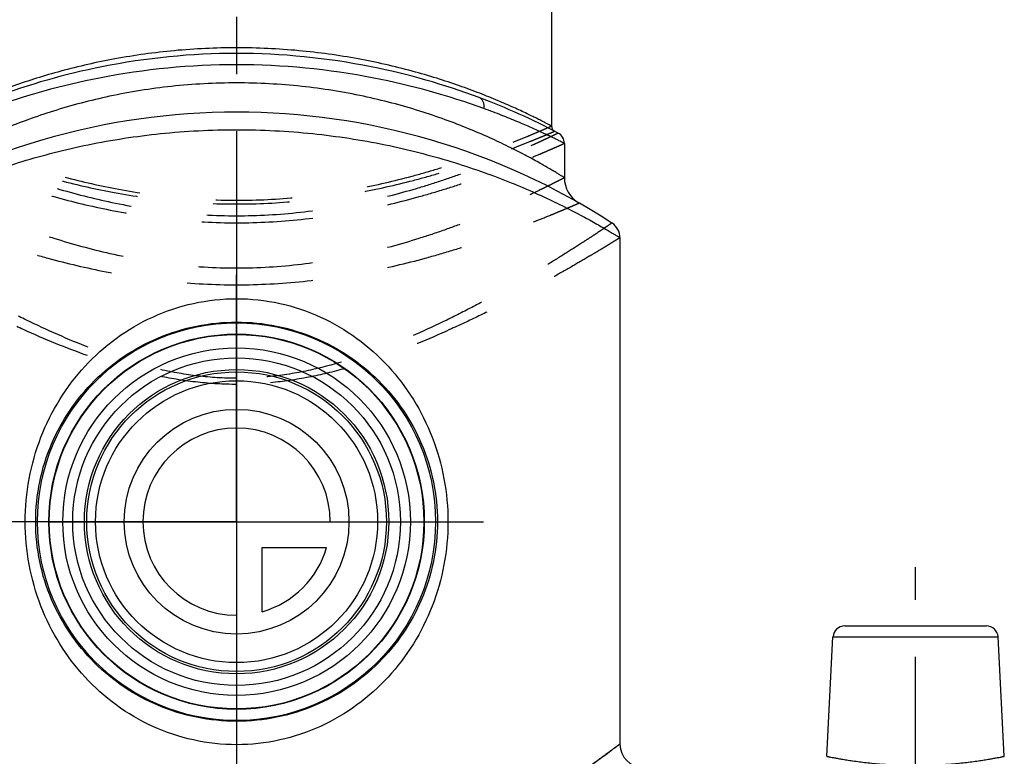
# Model space of a CAD drawing. Header units: millimetres. Extents: x 0 to 1000, y 0 to 1000.
# Tile 3 of 4: x 481 to 566, y 449 to 512. Entities that reach past the tile are written whole.
import ezdxf

# ---------------------------------------------------------------- set-up
doc = ezdxf.new("R2010")
doc.units = ezdxf.units.MM
doc.header["$LTSCALE"] = 65.185185
doc.linetypes.add('CENTER', pattern=[0.6, 0.375, -0.075, 0.075, -0.075])
doc.linetypes.add('HIDDEN', pattern=[0.2, 0.1, -0.1])
for name, color, linetype in [('ACHSEN_S', 7, 'CONTINUOUS'), ('FASEN', 7, 'CONTINUOUS'), ('FLAECHEN', 7, 'CONTINUOUS'), ('KOERPER', 7, 'CONTINUOUS'), ('KONST.EL_MIT_GEO', 7, 'CONTINUOUS'), ('KURVEN', 7, 'CONTINUOUS')]:
    doc.layers.add(name, color=color, linetype=linetype)

msp = doc.modelspace()

# ---------------------------------------------------------------- linework, layer by layer
at = {"layer": 'ACHSEN_S', "color": 40, "linetype": 'CENTER'}
msp.add_line((500, 620.1), (500, 379.9), dxfattribs=at)
at = {"layer": 'FASEN', "color": 7, "linetype": 'Continuous'}
for radius in [16, 14.845]:
    msp.add_circle((500, 469.4), radius, dxfattribs=at)
at = {"layer": 'FLAECHEN', "color": 7, "linetype": 'Continuous'}
for p, q in [((528, 501.732), (528, 498.804)), ((532.75, 493.667), (532.75, 450.4))]:
    msp.add_line(p, q, dxfattribs=at)
msp.add_circle((500, 469.4), 12.047, dxfattribs=at)
at = {"layer": 'KOERPER', "color": 40, "linetype": 'CENTER'}
for p, q in [((500, 469.4), (500, 490.505)), ((500, 469.4), (478.895, 469.4)), ((500, 469.4), (521.105, 469.4)), ((500, 469.4), (500, 448.295)), ((558, 433.4), (558, 465.5))]:
    msp.add_line(p, q, dxfattribs=at)
at = {"layer": 'KOERPER', "color": 7, "linetype": 'Continuous'}
for radius in [17, 16.037]:
    msp.add_circle((500, 469.4), radius, dxfattribs=at)
at = {"layer": 'KONST.EL_MIT_GEO', "color": 7, "linetype": 'Continuous'}
for p, q in [((526.9, 554.9), (526.9, 503.216)), ((520.731, 505.638), (520.717, 505.643)), ((551.949, 460.5), (564.051, 460.5)), ((550.416, 449.348), (550.95, 459.552)), ((550.95, 459.552), (565.05, 459.552)), ((565.584, 449.348), (565.05, 459.552))]:
    msp.add_line(p, q, dxfattribs=at)
for radius in [14, 13]:
    msp.add_circle((500, 469.4), radius, dxfattribs=at)
for centre, radius, start, end in [((500, 450.4), 59, 62.25631, 69.42887), ((500, 445.4), 59, 57.07928, 122.92072), ((527.4, 503.216), 0.5, 180.00032, 242.58084), ((527, 501.732), 1, 359.99991, 62.25617), ((530.5, 498.804), 2.5, 180.00004, 240.26863), ((531.25, 493.667), 1.5, 0.00006, 57.07923), ((551.949, 459.5), 1, 90, 177), ((564.051, 459.5), 1, 3, 90), ((534.75, 450.4), 2, 180, 270)]:
    msp.add_arc(centre, radius, start, end, dxfattribs=at)
for points, knots in [([(526.9, 503.216), (526.899, 503.218), (526.884, 503.221), (526.862, 503.237), (526.819, 503.258), (526.761, 503.289), (526.686, 503.328), (526.554, 503.397), (526.348, 503.504), (526.053, 503.655), (525.695, 503.835), (525.276, 504.042), (524.601, 504.369), (523.617, 504.826), (522.273, 505.413), (520.724, 506.039), (518.982, 506.683), (517.06, 507.319), (514.195, 508.154), (510.277, 509.044), (505.258, 509.738), (500, 509.983), (494.742, 509.738), (489.723, 509.044), (485.805, 508.154), (482.94, 507.319), (481.018, 506.683), (479.276, 506.039), (477.727, 505.413), (476.383, 504.826), (475.399, 504.369), (474.724, 504.042), (474.305, 503.835), (473.947, 503.655), (473.652, 503.504), (473.446, 503.397), (473.314, 503.328), (473.239, 503.289), (473.181, 503.258), (473.138, 503.237), (473.116, 503.221), (473.101, 503.218), (473.1, 503.216)], [0, 0, 0, 0, 0.000169, 0.000676, 0.001518, 0.002694, 0.004204, 0.006044, 0.010701, 0.016633, 0.023804, 0.032171, 0.041688, 0.063983, 0.090304, 0.120279, 0.153559, 0.189824, 0.228764, 0.313421, 0.404891, 0.5, 0.59511, 0.686579, 0.771236, 0.810176, 0.846441, 0.879721, 0.909696, 0.936017, 0.958312, 0.967829, 0.976196, 0.983367, 0.989299, 0.993956, 0.995796, 0.997306, 0.998482, 0.999324, 0.999831, 1, 1, 1, 1]), ([(500, 509.418), (496.146, 509.418), (489.079, 508.715), (482.273, 506.765), (479.283, 505.643)], [0, 0, 0, 0, 0.54688, 1, 1, 1, 1]), ([(520.717, 505.643), (517.727, 506.764), (510.922, 508.715), (503.854, 509.418), (500, 509.418)], [0, 0, 0, 0, 0.453118, 1, 1, 1, 1]), ([(500, 508.454), (496.078, 508.454), (488.877, 507.75), (481.931, 505.811), (478.866, 504.702)], [0, 0, 0, 0, 0.546147, 1, 1, 1, 1]), ([(521.134, 504.702), (518.069, 505.811), (511.123, 507.75), (503.922, 508.454), (500, 508.454)], [0, 0, 0, 0, 0.453853, 1, 1, 1, 1]), ([(500, 506.9), (498.143, 506.9), (494.497, 506.704), (489.258, 505.863), (485.187, 504.791), (482.22, 503.787), (480.23, 503.02), (478.425, 502.245), (476.819, 501.487), (475.615, 500.872), (474.759, 500.413), (474.199, 500.104), (473.7, 499.821), (473.263, 499.567), (472.888, 499.346), (472.579, 499.16), (472.363, 499.029), (472.225, 498.943), (472.146, 498.895), (472.085, 498.856), (472.039, 498.831), (472.017, 498.811), (472.001, 498.807), (472, 498.804)], [0, 0, 0, 0, 0.188711, 0.370183, 0.538349, 0.615906, 0.688341, 0.755069, 0.815446, 0.868752, 0.892502, 0.914174, 0.933655, 0.950832, 0.965594, 0.977838, 0.98747, 0.99128, 0.99441, 0.996851, 0.998599, 0.999649, 1, 1, 1, 1]), ([(528, 498.804), (527.999, 498.807), (527.983, 498.811), (527.961, 498.831), (527.915, 498.856), (527.854, 498.895), (527.775, 498.943), (527.637, 499.029), (527.421, 499.16), (527.112, 499.346), (526.737, 499.567), (526.3, 499.821), (525.8, 500.104), (525.241, 500.413), (524.385, 500.872), (523.181, 501.487), (521.575, 502.245), (519.77, 503.02), (517.78, 503.787), (514.813, 504.791), (510.742, 505.863), (505.503, 506.704), (501.857, 506.9), (500, 506.9)], [0, 0, 0, 0, 0.000351, 0.001401, 0.003149, 0.00559, 0.00872, 0.01253, 0.022162, 0.034406, 0.049169, 0.066345, 0.085826, 0.107498, 0.131249, 0.184554, 0.244932, 0.31166, 0.384095, 0.461652, 0.629818, 0.811289, 1, 1, 1, 1]), ([(521.134, 504.702), (521.151, 504.804), (521.159, 505.005), (521.093, 505.287), (520.95, 505.514), (520.806, 505.61), (520.731, 505.638)], [0, 0, 0, 0, 0.283376, 0.544674, 0.780928, 1, 1, 1, 1]), ([(528, 501.732), (527.999, 501.735), (527.986, 501.737), (527.968, 501.75), (527.93, 501.767), (527.881, 501.793), (527.816, 501.825), (527.702, 501.883), (527.524, 501.971), (527.269, 502.097), (526.96, 502.248), (526.597, 502.422), (526.01, 502.698), (525.153, 503.089), (523.978, 503.597), (522.62, 504.149), (521.649, 504.515), (521.134, 504.702)], [0, 0, 0, 0, 0.001077, 0.004306, 0.009681, 0.017196, 0.02684, 0.038599, 0.068395, 0.106426, 0.152496, 0.206381, 0.267837, 0.412409, 0.584053, 0.780607, 1, 1, 1, 1]), ([(467.25, 493.667), (467.252, 493.671), (467.262, 493.673), (467.274, 493.683), (467.302, 493.699), (467.349, 493.728), (467.421, 493.772), (467.512, 493.828), (467.674, 493.927), (467.926, 494.079), (468.287, 494.294), (468.724, 494.55), (469.235, 494.843), (469.819, 495.17), (470.472, 495.526), (471.472, 496.054), (472.882, 496.76), (474.76, 497.627), (476.872, 498.513), (479.203, 499.386), (481.737, 500.217), (484.458, 500.978), (488.377, 501.88), (493.57, 502.68), (497.83, 502.9), (500, 502.9)], [0, 0, 0, 0, 0.00035, 0.000787, 0.001398, 0.003143, 0.00558, 0.008703, 0.012507, 0.022119, 0.034338, 0.049069, 0.066208, 0.085646, 0.10727, 0.130971, 0.184173, 0.244457, 0.311116, 0.383519, 0.461081, 0.543239, 0.629408, 0.811075, 1, 1, 1, 1]), ([(500, 502.9), (502.17, 502.9), (506.43, 502.68), (511.623, 501.88), (515.542, 500.978), (518.263, 500.217), (520.797, 499.386), (523.128, 498.513), (525.24, 497.627), (527.118, 496.76), (528.527, 496.054), (529.528, 495.526), (530.181, 495.17), (530.765, 494.843), (531.276, 494.55), (531.713, 494.294), (532.074, 494.079), (532.326, 493.927), (532.488, 493.828), (532.579, 493.772), (532.651, 493.728), (532.697, 493.699), (532.726, 493.683), (532.738, 493.673), (532.748, 493.671), (532.75, 493.667)], [0, 0, 0, 0, 0.188925, 0.370594, 0.456763, 0.53892, 0.61648, 0.688882, 0.755541, 0.815825, 0.869028, 0.892728, 0.914353, 0.933791, 0.950931, 0.965662, 0.977881, 0.987493, 0.991297, 0.99442, 0.996857, 0.998602, 0.999213, 0.99965, 1, 1, 1, 1]), ([(500, 450.343), (498.764, 450.343), (496.298, 450.612), (492.801, 451.785), (489.66, 453.631), (486.972, 456.039), (484.795, 458.913), (482.629, 463.265), (481.486, 469.4), (482.629, 475.535), (484.795, 479.887), (486.972, 482.761), (489.66, 485.169), (492.801, 487.015), (496.298, 488.188), (498.764, 488.457), (500, 488.457)], [0, 0, 0, 0, 0.063748, 0.126816, 0.188958, 0.250436, 0.311848, 0.373844, 0.5, 0.626156, 0.688152, 0.749564, 0.811042, 0.873184, 0.936252, 1, 1, 1, 1]), ([(500, 488.457), (501.236, 488.457), (503.702, 488.188), (507.199, 487.015), (510.34, 485.169), (513.028, 482.761), (515.205, 479.887), (517.371, 475.535), (518.514, 469.4), (517.371, 463.265), (515.205, 458.913), (513.028, 456.039), (510.34, 453.631), (507.199, 451.785), (503.702, 450.612), (501.236, 450.343), (500, 450.343)], [0, 0, 0, 0, 0.063748, 0.126816, 0.188958, 0.250436, 0.311848, 0.373844, 0.5, 0.626156, 0.688152, 0.749564, 0.811042, 0.873184, 0.936252, 1, 1, 1, 1]), ([(500, 452.343), (498.854, 452.343), (496.57, 452.571), (493.312, 453.574), (490.356, 455.165), (487.794, 457.267), (485.684, 459.811), (484.085, 462.741), (483.074, 465.98), (482.725, 469.4), (483.074, 472.82), (484.085, 476.059), (485.684, 478.989), (487.794, 481.533), (490.356, 483.635), (493.312, 485.226), (496.57, 486.229), (498.854, 486.457), (500, 486.457)], [0, 0, 0, 0, 0.06409, 0.127345, 0.18942, 0.250573, 0.311515, 0.373119, 0.436009, 0.5, 0.563991, 0.626881, 0.688485, 0.749427, 0.81058, 0.872655, 0.93591, 1, 1, 1, 1]), ([(500, 486.457), (501.146, 486.457), (503.43, 486.229), (506.688, 485.226), (509.644, 483.635), (512.206, 481.533), (514.316, 478.989), (515.915, 476.059), (516.926, 472.82), (517.275, 469.4), (516.926, 465.98), (515.915, 462.741), (514.316, 459.811), (512.206, 457.267), (509.644, 455.165), (506.688, 453.574), (503.43, 452.571), (501.146, 452.343), (500, 452.343)], [0, 0, 0, 0, 0.06409, 0.127345, 0.18942, 0.250573, 0.311515, 0.373119, 0.436009, 0.5, 0.563991, 0.626881, 0.688485, 0.749427, 0.81058, 0.872655, 0.93591, 1, 1, 1, 1]), ([(467.25, 450.4), (467.243, 450.408), (467.315, 450.349), (467.353, 450.325), (467.5, 450.213), (467.666, 450.092), (467.893, 449.923), (468.283, 449.637), (468.886, 449.196), (469.738, 448.582), (470.753, 447.862), (471.921, 447.052), (473.23, 446.167), (474.671, 445.222), (476.82, 443.865), (479.779, 442.123), (483.674, 440.113), (486.474, 438.933), (487.947, 438.4)], [0, 0, 0, 0, 0.001313, 0.005246, 0.011774, 0.020864, 0.032463, 0.046513, 0.081664, 0.125658, 0.17776, 0.237215, 0.303289, 0.375287, 0.452581, 0.62084, 0.804294, 1, 1, 1, 1]), ([(512.053, 438.4), (513.526, 438.933), (516.326, 440.113), (520.221, 442.123), (523.677, 444.158), (526.257, 445.82), (528.079, 447.052), (529.247, 447.862), (530.262, 448.582), (531.114, 449.196), (531.717, 449.636), (532.108, 449.924), (532.332, 450.089), (532.506, 450.22), (532.634, 450.311), (532.706, 450.371), (532.743, 450.392), (532.75, 450.4)], [0, 0, 0, 0, 0.195707, 0.379162, 0.547422, 0.696709, 0.762783, 0.822239, 0.874341, 0.918335, 0.953487, 0.967536, 0.979136, 0.988226, 0.994754, 0.998687, 1, 1, 1, 1]), ([(550.416, 449.348), (550.418, 449.346), (550.432, 449.347), (550.457, 449.338), (550.504, 449.331), (550.567, 449.317), (550.649, 449.301), (550.792, 449.273), (551.014, 449.231), (551.33, 449.173), (551.71, 449.107), (552.15, 449.035), (552.845, 448.93), (553.828, 448.803), (555.123, 448.678), (556.532, 448.594), (558, 448.565), (559.468, 448.594), (560.877, 448.678), (562.172, 448.803), (563.155, 448.93), (563.85, 449.035), (564.29, 449.107), (564.67, 449.173), (564.986, 449.231), (565.208, 449.273), (565.351, 449.301), (565.433, 449.317), (565.496, 449.331), (565.543, 449.338), (565.568, 449.347), (565.582, 449.346), (565.584, 449.348)], [0, 0, 0, 0, 0.000611, 0.00244, 0.005481, 0.009727, 0.015166, 0.021779, 0.038459, 0.059579, 0.084917, 0.114213, 0.147177, 0.222823, 0.309041, 0.402622, 0.5, 0.597378, 0.69096, 0.777177, 0.852824, 0.885787, 0.915083, 0.940421, 0.961542, 0.978221, 0.984835, 0.990273, 0.994519, 0.99756, 0.999389, 1, 1, 1, 1])]:
    msp.add_open_spline(points, degree=3, knots=knots, dxfattribs=at)
at = {"layer": 'KONST.EL_MIT_GEO', "color": 8, "linetype": 'HIDDEN'}
for points, knots in [([(473.1, 503.216), (473.102, 503.213), (473.115, 503.211), (473.138, 503.197), (473.181, 503.18), (473.238, 503.154), (473.313, 503.121), (473.445, 503.062), (473.651, 502.972), (473.946, 502.843), (474.304, 502.688), (474.724, 502.509), (475.401, 502.224), (476.389, 501.82), (477.739, 501.293), (479.294, 500.718), (481.041, 500.115), (482.965, 499.504), (485.83, 498.686), (489.739, 497.78), (494.748, 497.042), (500, 496.776), (505.252, 497.042), (510.261, 497.78), (514.17, 498.686), (517.035, 499.504), (518.959, 500.115), (520.706, 500.718), (522.261, 501.293), (523.611, 501.82), (524.599, 502.224), (525.276, 502.509), (525.696, 502.688), (526.054, 502.843), (526.349, 502.972), (526.555, 503.062), (526.687, 503.121), (526.762, 503.154), (526.819, 503.18), (526.862, 503.197), (526.885, 503.211), (526.898, 503.213), (526.9, 503.216)], [0, 0, 0, 0, 0.000164, 0.000655, 0.001473, 0.002616, 0.004083, 0.005872, 0.010406, 0.016194, 0.023209, 0.031415, 0.040776, 0.062799, 0.088935, 0.118831, 0.152134, 0.1885, 0.227595, 0.312635, 0.404498, 0.5, 0.595502, 0.687365, 0.772405, 0.8115, 0.847866, 0.881169, 0.911065, 0.937201, 0.959224, 0.968585, 0.976791, 0.983806, 0.989594, 0.994128, 0.995917, 0.997384, 0.998527, 0.999345, 0.999836, 1, 1, 1, 1]), ([(472.534, 502.617), (472.538, 502.617), (472.548, 502.609), (472.574, 502.599), (472.615, 502.578), (472.674, 502.55), (472.749, 502.514), (472.883, 502.45), (473.09, 502.351), (473.388, 502.21), (473.749, 502.04), (474.173, 501.844), (474.858, 501.532), (475.858, 501.089), (477.225, 500.508), (478.803, 499.874), (480.578, 499.206), (482.536, 498.527), (485.456, 497.613), (489.453, 496.591), (494.593, 495.749), (498.175, 495.546), (500, 495.546)], [0, 0, 0, 0, 0.000327, 0.001305, 0.002933, 0.005208, 0.00813, 0.011693, 0.020724, 0.032257, 0.046235, 0.062592, 0.081257, 0.125186, 0.177349, 0.237044, 0.30357, 0.376245, 0.454407, 0.624546, 0.808538, 1, 1, 1, 1]), ([(472.83, 502.772), (472.833, 502.772), (472.844, 502.764), (472.87, 502.756), (472.912, 502.736), (473.002, 502.698), (473.156, 502.632), (473.391, 502.532), (473.69, 502.405), (474.054, 502.254), (474.48, 502.078), (475.168, 501.798), (476.171, 501.401), (477.539, 500.884), (479.115, 500.32), (480.883, 499.728), (482.83, 499.13), (485.724, 498.329), (489.668, 497.443), (494.714, 496.722), (500, 496.463), (505.286, 496.722), (510.332, 497.443), (514.276, 498.329), (517.17, 499.13), (519.117, 499.728), (520.885, 500.32), (522.461, 500.884), (523.829, 501.401), (524.832, 501.798), (525.52, 502.078), (525.946, 502.254), (526.31, 502.405), (526.609, 502.532), (526.844, 502.632), (526.998, 502.698), (527.088, 502.736), (527.13, 502.756), (527.156, 502.764), (527.167, 502.772), (527.17, 502.772)], [0, 0, 0, 0, 0.000165, 0.000658, 0.001478, 0.002624, 0.00589, 0.010438, 0.016244, 0.023278, 0.031505, 0.040889, 0.06296, 0.089143, 0.11908, 0.152415, 0.1888, 0.227902, 0.312905, 0.404659, 0.5, 0.595342, 0.687096, 0.772099, 0.8112, 0.847586, 0.88092, 0.910857, 0.93704, 0.959111, 0.968495, 0.976722, 0.983756, 0.989562, 0.99411, 0.997376, 0.998522, 0.999343, 0.999835, 1, 1, 1, 1]), ([(500, 495.546), (501.825, 495.546), (505.407, 495.749), (510.547, 496.591), (514.544, 497.613), (517.464, 498.527), (519.422, 499.206), (521.197, 499.874), (522.775, 500.508), (524.142, 501.089), (525.142, 501.532), (525.827, 501.844), (526.251, 502.04), (526.612, 502.21), (526.91, 502.351), (527.117, 502.45), (527.251, 502.514), (527.326, 502.55), (527.385, 502.578), (527.426, 502.599), (527.452, 502.609), (527.462, 502.617), (527.466, 502.617)], [0, 0, 0, 0, 0.191462, 0.375454, 0.545592, 0.623755, 0.69643, 0.762956, 0.822651, 0.874814, 0.918743, 0.937408, 0.953765, 0.967743, 0.979276, 0.988307, 0.99187, 0.994792, 0.997067, 0.998695, 0.999673, 1, 1, 1, 1]), ([(472, 501.732), (472.002, 501.73), (472.016, 501.727), (472.04, 501.713), (472.084, 501.695), (472.144, 501.667), (472.222, 501.632), (472.36, 501.57), (472.574, 501.475), (472.882, 501.339), (473.255, 501.175), (473.692, 500.986), (474.398, 500.685), (475.427, 500.257), (476.832, 499.698), (478.451, 499.087), (480.269, 498.445), (482.271, 497.793), (485.25, 496.916), (489.316, 495.939), (494.529, 495.137), (498.154, 494.944), (500, 494.944)], [0, 0, 0, 0, 0.000329, 0.001313, 0.002951, 0.005241, 0.008181, 0.011766, 0.020851, 0.03245, 0.046504, 0.062944, 0.081697, 0.12581, 0.17815, 0.238002, 0.304653, 0.377408, 0.455597, 0.625598, 0.809169, 1, 1, 1, 1]), ([(500, 494.944), (501.846, 494.944), (505.471, 495.137), (510.684, 495.939), (514.75, 496.916), (517.729, 497.793), (519.731, 498.445), (521.549, 499.087), (523.168, 499.698), (524.573, 500.257), (525.602, 500.685), (526.308, 500.986), (526.745, 501.175), (527.118, 501.339), (527.426, 501.475), (527.64, 501.57), (527.778, 501.632), (527.856, 501.667), (527.916, 501.695), (527.96, 501.713), (527.984, 501.727), (527.998, 501.73), (528, 501.732)], [0, 0, 0, 0, 0.190831, 0.374402, 0.544403, 0.622592, 0.695347, 0.761998, 0.82185, 0.87419, 0.918303, 0.937056, 0.953496, 0.96755, 0.979149, 0.988234, 0.991819, 0.994759, 0.997049, 0.998687, 0.999671, 1, 1, 1, 1]), ([(472, 498.804), (472.002, 498.801), (472.016, 498.798), (472.04, 498.782), (472.085, 498.761), (472.145, 498.729), (472.224, 498.689), (472.363, 498.618), (472.579, 498.509), (472.888, 498.353), (473.263, 498.166), (473.702, 497.95), (474.409, 497.606), (475.439, 497.12), (476.843, 496.485), (478.458, 495.792), (480.27, 495.065), (482.265, 494.327), (485.231, 493.334), (489.286, 492.224), (494.506, 491.306), (498.146, 491.084), (500, 491.084)], [0, 0, 0, 0, 0.000336, 0.001344, 0.003019, 0.005361, 0.008367, 0.012032, 0.02131, 0.033143, 0.04746, 0.064185, 0.08323, 0.127912, 0.18074, 0.240943, 0.307775, 0.380531, 0.458548, 0.627793, 0.810301, 1, 1, 1, 1]), ([(500, 491.084), (501.854, 491.084), (505.494, 491.306), (510.714, 492.224), (514.769, 493.334), (517.735, 494.327), (519.73, 495.065), (521.542, 495.792), (523.157, 496.485), (524.561, 497.12), (525.591, 497.606), (526.298, 497.95), (526.737, 498.166), (527.112, 498.353), (527.421, 498.509), (527.637, 498.618), (527.776, 498.689), (527.855, 498.729), (527.915, 498.761), (527.96, 498.782), (527.984, 498.798), (527.998, 498.801), (528, 498.804)], [0, 0, 0, 0, 0.189699, 0.372207, 0.541452, 0.619469, 0.692225, 0.759057, 0.81926, 0.872088, 0.91677, 0.935815, 0.95254, 0.966857, 0.97869, 0.987968, 0.991633, 0.994639, 0.996981, 0.998656, 0.999664, 1, 1, 1, 1]), ([(470.74, 496.633), (470.743, 496.633), (470.755, 496.624), (470.784, 496.615), (470.831, 496.593), (470.897, 496.565), (470.982, 496.528), (471.132, 496.463), (471.364, 496.363), (471.697, 496.22), (472.101, 496.049), (472.573, 495.852), (473.331, 495.538), (474.431, 495.094), (475.927, 494.515), (477.64, 493.884), (479.554, 493.223), (481.652, 492.554), (484.756, 491.657), (488.972, 490.659), (494.359, 489.84), (498.098, 489.644), (500, 489.644)], [0, 0, 0, 0, 0.000341, 0.001363, 0.003063, 0.005438, 0.008487, 0.012202, 0.021605, 0.03359, 0.04808, 0.064993, 0.084235, 0.129316, 0.18252, 0.243044, 0.310122, 0.38303, 0.461088, 0.630024, 0.811639, 1, 1, 1, 1]), ([(500, 489.644), (501.902, 489.644), (505.641, 489.84), (511.028, 490.659), (515.244, 491.657), (518.348, 492.554), (520.446, 493.223), (522.36, 493.884), (524.073, 494.515), (525.569, 495.094), (526.669, 495.538), (527.427, 495.852), (527.899, 496.049), (528.303, 496.22), (528.636, 496.363), (528.868, 496.463), (529.018, 496.528), (529.103, 496.565), (529.169, 496.593), (529.216, 496.615), (529.245, 496.624), (529.257, 496.633), (529.26, 496.633)], [0, 0, 0, 0, 0.188362, 0.369976, 0.538912, 0.61697, 0.689878, 0.756956, 0.81748, 0.870684, 0.915765, 0.935007, 0.95192, 0.96641, 0.978395, 0.987798, 0.991513, 0.994562, 0.996937, 0.998637, 0.999659, 1, 1, 1, 1]), ([(500, 481.655), (498.9, 481.655), (496.709, 481.787), (492.471, 482.529), (487.537, 484.113), (482.978, 486.144), (479.645, 487.835), (477.393, 489.056), (475.339, 490.231), (473.5, 491.329), (471.895, 492.324), (470.714, 493.079), (469.901, 493.609), (469.395, 493.943), (468.962, 494.231), (468.604, 494.471), (468.355, 494.64), (468.194, 494.749), (468.104, 494.811), (468.032, 494.859), (467.983, 494.895), (467.951, 494.913), (467.939, 494.925), (467.935, 494.926)], [0, 0, 0, 0, 0.093848, 0.186737, 0.36642, 0.534175, 0.612109, 0.685211, 0.752756, 0.813953, 0.867951, 0.913857, 0.933493, 0.950773, 0.965593, 0.977861, 0.987493, 0.9913, 0.994425, 0.99686, 0.998603, 0.99965, 1, 1, 1, 1]), ([(532.065, 494.926), (532.061, 494.925), (532.049, 494.912), (532.017, 494.895), (531.968, 494.859), (531.896, 494.811), (531.806, 494.749), (531.645, 494.64), (531.396, 494.471), (531.038, 494.231), (530.605, 493.943), (530.099, 493.609), (529.286, 493.079), (528.105, 492.324), (526.5, 491.329), (524.661, 490.231), (522.607, 489.056), (520.355, 487.835), (517.022, 486.144), (512.463, 484.113), (507.529, 482.529), (503.291, 481.787), (501.1, 481.655), (500, 481.655)], [0, 0, 0, 0, 0.00035, 0.001397, 0.00314, 0.005575, 0.0087, 0.012507, 0.022139, 0.034407, 0.049227, 0.066507, 0.086143, 0.132048, 0.186046, 0.247242, 0.314788, 0.387889, 0.465823, 0.633578, 0.813262, 0.906151, 1, 1, 1, 1]), ([(500, 481.135), (498.893, 481.135), (496.688, 481.258), (493.445, 481.78), (490.319, 482.567), (486.412, 483.84), (482.753, 485.348), (479.341, 486.948), (477.028, 488.106), (474.915, 489.219), (473.02, 490.26), (471.361, 491.203), (470.139, 491.918), (469.295, 492.42), (468.77, 492.736), (468.32, 493.009), (467.948, 493.236), (467.688, 493.396), (467.521, 493.499), (467.426, 493.558), (467.352, 493.604), (467.298, 493.635), (467.269, 493.657), (467.253, 493.664), (467.25, 493.667)], [0, 0, 0, 0, 0.093628, 0.186336, 0.277323, 0.365931, 0.533628, 0.611561, 0.68468, 0.75226, 0.813509, 0.86758, 0.913576, 0.933261, 0.95059, 0.965458, 0.97777, 0.987439, 0.991262, 0.9944, 0.996846, 0.998596, 0.999648, 1, 1, 1, 1]), ([(532.75, 493.667), (532.747, 493.664), (532.731, 493.657), (532.702, 493.635), (532.648, 493.604), (532.574, 493.558), (532.479, 493.499), (532.312, 493.396), (532.052, 493.236), (531.68, 493.009), (531.23, 492.736), (530.705, 492.42), (529.861, 491.918), (528.639, 491.203), (526.98, 490.26), (525.085, 489.219), (522.972, 488.106), (520.659, 486.948), (517.247, 485.348), (513.588, 483.84), (509.681, 482.567), (506.555, 481.78), (503.312, 481.258), (501.107, 481.135), (500, 481.135)], [0, 0, 0, 0, 0.000352, 0.001404, 0.003154, 0.0056, 0.008738, 0.01256, 0.02223, 0.034542, 0.049409, 0.066739, 0.086424, 0.132419, 0.186489, 0.247739, 0.315318, 0.388437, 0.46637, 0.634067, 0.722675, 0.813663, 0.906371, 1, 1, 1, 1]), ([(532.75, 450.4), (532.741, 450.395), (532.709, 450.366), (532.631, 450.314), (532.507, 450.218), (532.332, 450.09), (532.108, 449.924), (531.716, 449.636), (531.114, 449.196), (530.263, 448.582), (529.247, 447.863), (528.08, 447.053), (526.259, 445.821), (523.678, 444.159), (520.222, 442.124), (516.327, 440.114), (513.526, 438.933), (512.054, 438.4)], [0, 0, 0, 0, 0.001313, 0.005246, 0.011776, 0.020865, 0.032465, 0.046513, 0.081658, 0.125641, 0.17773, 0.237173, 0.303237, 0.452514, 0.62078, 0.804258, 1, 1, 1, 1])]:
    msp.add_open_spline(points, degree=3, knots=knots, dxfattribs=at)
at = {"layer": 'KURVEN', "color": 40, "linetype": 'Continuous'}
for p, q in [((500, 485.4), (500, 453.4)), ((484.036, 469.4), (515.965, 469.4)), ((502.2, 467.2), (507.692, 467.2)), ((502.2, 461.708), (502.2, 467.2))]:
    msp.add_line(p, q, dxfattribs=at)
for radius in [16, 12.8, 9.6]:
    msp.add_circle((500, 469.4), radius, dxfattribs=at)
for start, end in [(0, 270), (285.96201, 344.03799)]:
    msp.add_arc((500, 469.4), 8, start, end, dxfattribs=at)

doc.saveas('drawing.dxf')
